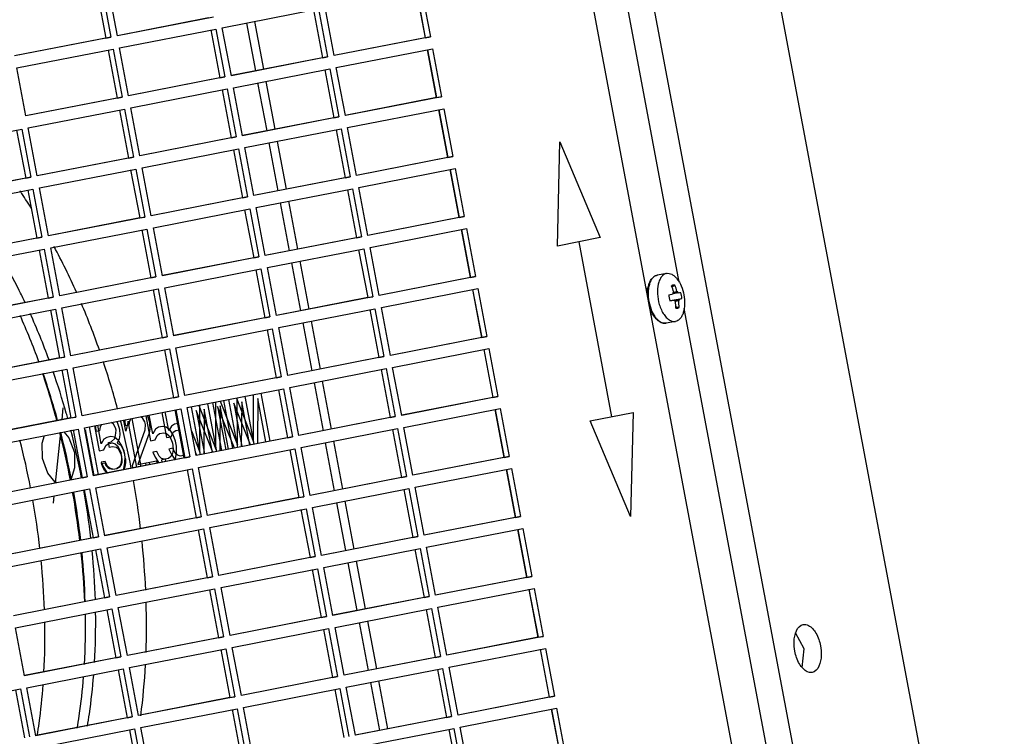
# Paper-space layout '45651_1_3' of a CAD drawing. Header units: millimetres. Extents: x -231 to 594, y 0 to 420.
# Tile 26 of 247: x -142 to -110, y 292 to 316. Entities that reach past the tile are written whole.
import ezdxf

# ---------------------------------------------------------------- set-up
doc = ezdxf.new("R2010")
doc.units = ezdxf.units.MM
doc.header["$LTSCALE"] = 32.67
doc.layers.get('0').update_dxf_attribs({"linetype": 'CONTINUOUS'})
doc.layers.add('02___PRT_ALL_AXES', color=7, linetype='CONTINUOUS')

psp = doc.layouts.new('45651_1_3')

# ---------------------------------------------------------------- linework, layer by layer
at = {"color": 7, "linetype": 'CONTINUOUS'}
for p, q in [((-121.359, 338.511), (-79.434, 115.458)), ((-123.99, 330.457), (-114.935, 282.28)), ((-125.577, 328.276), (-117.087, 283.11)), ((-139.371, 316.65), (-139.075, 315.078)), ((-138.865, 315.119), (-139.161, 316.692)), ((-129.076, 316.631), (-128.781, 315.059)), ((-128.902, 316.663), (-128.607, 315.091)), ((-135.425, 315.386), (-132.269, 316.004)), ((-132.269, 316.004), (-131.973, 314.431)), ((-131.763, 314.473), (-132.058, 316.045)), ((-135.709, 315.738), (-138.865, 315.119)), ((-134.365, 315.593), (-134.07, 314.023)), ((-138.791, 314.726), (-135.635, 315.344)), ((-135.635, 315.344), (-135.34, 313.772)), ((-135.129, 313.813), (-135.425, 315.386)), ((-134.636, 315.54), (-134.341, 313.969)), ((-139.075, 315.078), (-142.232, 314.46)), ((-139.241, 315.047), (-139.075, 315.078)), ((-128.607, 315.091), (-131.763, 314.473)), ((-128.773, 315.06), (-128.607, 315.091)), ((-142.158, 314.067), (-139.002, 314.685)), ((-139.002, 314.685), (-138.706, 313.112)), ((-138.496, 313.154), (-138.791, 314.726)), ((-131.689, 314.08), (-128.533, 314.698)), ((-128.707, 314.666), (-128.411, 313.093)), ((-128.533, 314.698), (-128.237, 313.125)), ((-131.973, 314.431), (-135.129, 313.813)), ((-132.139, 314.401), (-131.973, 314.431)), ((-141.862, 312.494), (-142.158, 314.067)), ((-135.055, 313.42), (-131.899, 314.038)), ((-131.899, 314.038), (-131.604, 312.466)), ((-131.393, 312.507), (-131.689, 314.08)), ((-135.34, 313.772), (-138.496, 313.154)), ((-135.506, 313.741), (-135.34, 313.772)), ((-138.422, 312.761), (-135.266, 313.379)), ((-135.266, 313.379), (-134.97, 311.806)), ((-134.76, 311.848), (-135.055, 313.42)), ((-134.267, 313.575), (-133.971, 312.004)), ((-133.996, 313.628), (-133.7, 312.057)), ((-138.706, 313.112), (-141.862, 312.494)), ((-138.872, 313.082), (-138.706, 313.112)), ((-128.237, 313.125), (-131.393, 312.507)), ((-128.403, 313.095), (-128.237, 313.125)), ((-141.788, 312.101), (-138.632, 312.719)), ((-138.632, 312.719), (-138.337, 311.147)), ((-138.126, 311.188), (-138.422, 312.761)), ((-131.319, 312.114), (-128.163, 312.732)), ((-128.337, 312.7), (-128.042, 311.128)), ((-128.163, 312.732), (-127.868, 311.16)), ((-131.604, 312.466), (-134.76, 311.848)), ((-131.77, 312.435), (-131.604, 312.466)), ((-145.155, 311.442), (-141.999, 312.06)), ((-141.999, 312.06), (-141.703, 310.487)), ((-141.493, 310.529), (-141.788, 312.101)), ((-134.686, 311.455), (-131.53, 312.073)), ((-131.53, 312.073), (-131.234, 310.5)), ((-131.024, 310.542), (-131.319, 312.114)), ((-134.97, 311.806), (-138.126, 311.188)), ((-135.136, 311.776), (-134.97, 311.806)), ((-138.052, 310.795), (-134.896, 311.413)), ((-134.896, 311.413), (-134.601, 309.841)), ((-134.39, 309.882), (-134.686, 311.455)), ((-133.897, 311.609), (-133.602, 310.038)), ((-133.626, 311.662), (-133.331, 310.091)), ((-124.445, 308.23), (-124.359, 311.643)), ((-124.359, 311.643), (-123.042, 308.505)), ((-138.337, 311.147), (-141.493, 310.529)), ((-138.503, 311.116), (-138.337, 311.147)), ((-127.868, 311.16), (-131.024, 310.542)), ((-128.034, 311.129), (-127.868, 311.16)), ((-141.419, 310.136), (-138.263, 310.754)), ((-138.263, 310.754), (-137.967, 309.181)), ((-137.757, 309.223), (-138.052, 310.795)), ((-130.95, 310.148), (-127.794, 310.767)), ((-127.794, 310.767), (-127.498, 309.194)), ((-141.703, 310.487), (-144.859, 309.869)), ((-141.869, 310.457), (-141.703, 310.487)), ((-131.234, 310.5), (-134.39, 309.882)), ((-131.4, 310.47), (-131.234, 310.5)), ((-127.968, 310.735), (-127.672, 309.162)), ((-144.785, 309.476), (-141.629, 310.094)), ((-141.629, 310.094), (-141.334, 308.522)), ((-141.123, 308.563), (-141.419, 310.136)), ((-134.316, 309.489), (-131.16, 310.107)), ((-131.16, 310.107), (-130.865, 308.535)), ((-130.654, 308.576), (-130.95, 310.148)), ((-134.601, 309.841), (-137.757, 309.223)), ((-134.767, 309.81), (-134.601, 309.841)), ((-134.021, 307.917), (-134.316, 309.489)), ((-133.528, 309.643), (-133.232, 308.073)), ((-133.257, 309.697), (-132.961, 308.126)), ((-137.967, 309.181), (-141.123, 308.563)), ((-138.133, 309.151), (-137.967, 309.181)), ((-137.683, 308.829), (-134.527, 309.448)), ((-134.527, 309.448), (-134.231, 307.875)), ((-127.498, 309.194), (-130.654, 308.576)), ((-127.664, 309.164), (-127.498, 309.194)), ((-137.387, 307.257), (-137.683, 308.829)), ((-141.334, 308.522), (-144.49, 307.904)), ((-141.5, 308.491), (-141.334, 308.522)), ((-141.049, 308.17), (-137.893, 308.788)), ((-137.893, 308.788), (-137.598, 307.216)), ((-130.865, 308.535), (-134.021, 307.917)), ((-131.031, 308.504), (-130.865, 308.535)), ((-130.58, 308.183), (-127.424, 308.801)), ((-127.598, 308.769), (-127.303, 307.197)), ((-127.424, 308.801), (-127.129, 307.229)), ((-123.042, 308.505), (-124.445, 308.23)), ((-140.754, 306.598), (-141.049, 308.17)), ((-130.285, 306.61), (-130.58, 308.183)), ((-123.743, 308.367), (-122.666, 302.635)), ((-144.416, 307.511), (-141.26, 308.129)), ((-141.26, 308.129), (-140.964, 306.556)), ((-134.231, 307.875), (-137.387, 307.257)), ((-134.397, 307.845), (-134.231, 307.875)), ((-133.947, 307.523), (-130.791, 308.142)), ((-130.791, 308.142), (-130.495, 306.569)), ((-133.651, 305.951), (-133.947, 307.523)), ((-133.158, 307.678), (-132.863, 306.107)), ((-132.887, 307.731), (-132.592, 306.16)), ((-137.598, 307.216), (-140.754, 306.598)), ((-137.764, 307.185), (-137.598, 307.216)), ((-137.313, 306.864), (-134.157, 307.482)), ((-134.157, 307.482), (-133.862, 305.91)), ((-127.129, 307.229), (-130.285, 306.61)), ((-127.295, 307.198), (-127.129, 307.229)), ((-121.17, 307.276), (-121.167, 307.277)), ((-120.866, 307.332), (-121.167, 307.277)), ((-120.866, 307.332), (-120.864, 307.333)), ((-120.696, 306.931), (-120.703, 306.926)), ((-140.964, 306.556), (-144.12, 305.938)), ((-141.13, 306.526), (-140.964, 306.556)), ((-140.68, 306.204), (-137.524, 306.823)), ((-137.524, 306.823), (-137.228, 305.25)), ((-137.018, 305.291), (-137.313, 306.864)), ((-130.495, 306.569), (-133.651, 305.951)), ((-130.661, 306.539), (-130.495, 306.569)), ((-130.211, 306.217), (-127.055, 306.836)), ((-127.229, 306.803), (-126.933, 305.231)), ((-127.055, 306.836), (-126.759, 305.263)), ((-121.538, 306.848), (-121.542, 306.813)), ((-121.475, 306.813), (-121.54, 306.801)), ((-120.794, 306.634), (-120.652, 306.662)), ((-120.652, 306.701), (-120.644, 306.703)), ((-120.652, 306.662), (-120.651, 306.664)), ((-120.486, 306.695), (-120.651, 306.664)), ((-120.499, 306.718), (-120.649, 306.69)), ((-120.64, 306.705), (-120.503, 306.73)), ((-120.509, 306.73), (-120.64, 306.706)), ((-120.633, 306.723), (-120.525, 306.743)), ((-120.509, 306.73), (-120.503, 306.73)), ((-120.757, 306.435), (-120.448, 306.492)), ((-120.757, 306.435), (-120.614, 306.462)), ((-120.614, 306.46), (-120.757, 306.433)), ((-120.757, 306.433), (-120.756, 306.432)), ((-120.614, 306.46), (-120.756, 306.432)), ((-120.614, 306.462), (-120.365, 306.509)), ((-120.452, 306.466), (-120.601, 306.438)), ((-120.451, 306.453), (-120.6, 306.425)), ((-120.456, 306.451), (-120.6, 306.424)), ((-120.591, 306.424), (-120.599, 306.423)), ((-120.467, 306.433), (-120.575, 306.413)), ((-120.451, 306.453), (-120.456, 306.451)), ((-144.046, 305.545), (-140.89, 306.163)), ((-140.89, 306.163), (-140.595, 304.591)), ((-140.384, 304.632), (-140.68, 306.204)), ((-133.862, 305.91), (-137.018, 305.291)), ((-134.028, 305.879), (-133.862, 305.91)), ((-133.577, 305.558), (-130.421, 306.176)), ((-130.421, 306.176), (-130.126, 304.604)), ((-129.915, 304.645), (-130.211, 306.217)), ((-121.33, 306.026), (-121.392, 306.015)), ((-121.389, 305.999), (-121.372, 305.966)), ((-120.565, 306.196), (-120.559, 306.194)), ((-132.789, 305.712), (-132.493, 304.142)), ((-132.518, 305.765), (-132.223, 304.195)), ((-120.573, 305.759), (-120.877, 305.703)), ((-120.573, 305.759), (-120.571, 305.76)), ((-136.944, 304.898), (-133.788, 305.517)), ((-133.788, 305.517), (-133.492, 303.944)), ((-133.282, 303.985), (-133.577, 305.558)), ((-126.759, 305.263), (-129.915, 304.645)), ((-126.925, 305.232), (-126.759, 305.263)), ((-137.228, 305.25), (-140.384, 304.632)), ((-137.394, 305.22), (-137.228, 305.25)), ((-140.31, 304.239), (-137.154, 304.857)), ((-137.154, 304.857), (-136.859, 303.285)), ((-136.648, 303.326), (-136.944, 304.898)), ((-129.842, 304.252), (-126.685, 304.87)), ((-126.859, 304.838), (-126.564, 303.265)), ((-126.685, 304.87), (-126.39, 303.298)), ((-140.595, 304.591), (-143.751, 303.973)), ((-140.761, 304.56), (-140.595, 304.591)), ((-130.126, 304.604), (-133.282, 303.985)), ((-130.292, 304.573), (-130.126, 304.604)), ((-143.677, 303.579), (-140.521, 304.198)), ((-140.521, 304.198), (-140.225, 302.625)), ((-140.015, 302.666), (-140.31, 304.239)), ((-133.208, 303.592), (-130.052, 304.211)), ((-130.052, 304.211), (-129.756, 302.638)), ((-129.546, 302.679), (-129.842, 304.252)), ((-133.492, 303.944), (-136.648, 303.326)), ((-133.658, 303.914), (-133.492, 303.944)), ((-132.419, 303.747), (-132.124, 302.176)), ((-132.148, 303.8), (-131.853, 302.229)), ((-136.574, 302.933), (-133.418, 303.551)), ((-134.406, 301.814), (-134.407, 303.357)), ((-134.159, 303.406), (-133.864, 301.835)), ((-133.418, 303.551), (-133.123, 301.979)), ((-132.912, 302.02), (-133.208, 303.592)), ((-136.859, 303.285), (-140.015, 302.666)), ((-137.025, 303.254), (-136.859, 303.285)), ((-136.191, 303.008), (-135.633, 301.574)), ((-136.159, 301.471), (-136.16, 303.014)), ((-135.913, 303.062), (-135.618, 301.492)), ((-135.442, 301.526), (-135.737, 303.097)), ((-135.633, 301.574), (-135.634, 303.117)), ((-135.49, 303.145), (-134.932, 301.711)), ((-135.387, 303.165), (-135.092, 301.595)), ((-134.916, 301.629), (-135.211, 303.2)), ((-135.052, 303.075), (-134.785, 301.655)), ((-134.503, 301.71), (-135.052, 303.075)), ((-134.964, 303.248), (-134.406, 301.814)), ((-134.932, 301.711), (-134.933, 303.254)), ((-134.789, 303.127), (-134.803, 301.651)), ((-134.522, 301.706), (-134.789, 303.127)), ((-134.685, 303.303), (-134.39, 301.732)), ((-134.263, 303.23), (-134.277, 301.754)), ((-133.996, 301.809), (-134.263, 303.23)), ((-126.39, 303.298), (-129.546, 302.679)), ((-126.556, 303.267), (-126.39, 303.298)), ((-140.676, 302.539), (-140.636, 302.924)), ((-139.941, 302.273), (-136.785, 302.892)), ((-137.898, 302.673), (-137.881, 302.651)), ((-137.705, 302.078), (-137.82, 302.689)), ((-137.403, 302.77), (-137.249, 301.951)), ((-137.179, 302.182), (-137.294, 302.792)), ((-136.67, 301.286), (-136.965, 302.858)), ((-136.785, 302.892), (-136.489, 301.319)), ((-136.279, 301.36), (-136.574, 302.933)), ((-136.144, 301.389), (-136.439, 302.959)), ((-136.279, 302.835), (-136.012, 301.414)), ((-135.73, 301.47), (-136.279, 302.835)), ((-136.016, 302.886), (-136.031, 301.411)), ((-135.749, 301.466), (-136.016, 302.886)), ((-135.578, 302.972), (-135.311, 301.552)), ((-135.029, 301.607), (-135.578, 302.972)), ((-135.49, 302.989), (-135.505, 301.514)), ((-135.223, 301.569), (-135.49, 302.989)), ((-129.472, 302.286), (-126.316, 302.904)), ((-126.49, 302.872), (-126.194, 301.3)), ((-126.316, 302.904), (-126.02, 301.332)), ((-123.367, 302.497), (-121.964, 302.772)), ((-121.964, 302.772), (-122.05, 299.359)), ((-140.225, 302.625), (-143.381, 302.007)), ((-140.391, 302.595), (-140.225, 302.625)), ((-139.392, 301.748), (-139.507, 302.358)), ((-139.389, 302.381), (-139.429, 302.304)), ((-138.991, 302.39), (-139.056, 302.447)), ((-138.923, 302.273), (-138.991, 302.39)), ((-138.885, 302.48), (-138.867, 302.458)), ((-138.867, 302.458), (-138.814, 302.295)), ((-138.648, 302.501), (-138.641, 302.528)), ((-138.585, 302.166), (-138.648, 302.501)), ((-138.604, 302.509), (-138.596, 302.537)), ((-138.594, 302.338), (-138.604, 302.509)), ((-138.485, 302.359), (-138.594, 302.338)), ((-138.508, 302.485), (-138.585, 302.166)), ((-138.226, 300.981), (-138.508, 302.485)), ((-138.465, 302.493), (-138.485, 302.359)), ((-138.425, 302.57), (-138.465, 302.493)), ((-138.389, 302.577), (-138.094, 301.007)), ((-138.026, 302.579), (-138.091, 302.636)), ((-137.959, 302.462), (-138.026, 302.579)), ((-137.943, 302.379), (-137.959, 302.462)), ((-137.955, 302.203), (-137.943, 302.379)), ((-137.929, 302.667), (-137.775, 301.848)), ((-137.881, 302.651), (-137.827, 302.488)), ((-137.827, 302.488), (-137.812, 302.404)), ((-137.812, 302.404), (-137.802, 302.233)), ((-136.991, 302.392), (-137.093, 302.328)), ((-136.867, 302.416), (-136.991, 302.392)), ((-129.756, 302.638), (-132.912, 302.02)), ((-129.922, 302.607), (-129.756, 302.638)), ((-122.05, 299.359), (-123.367, 302.497)), ((-143.307, 301.614), (-140.151, 302.232)), ((-140.891, 300.459), (-140.719, 302.121)), ((-140.613, 302.142), (-140.451, 301.942)), ((-140.151, 302.232), (-139.856, 300.66)), ((-139.645, 300.701), (-139.941, 302.273)), ((-139.911, 302.21), (-139.921, 302.168)), ((-139.628, 300.704), (-139.911, 302.21)), ((-139.792, 302.302), (-139.496, 300.729)), ((-139.617, 302.337), (-139.463, 301.517)), ((-139.568, 302.32), (-139.56, 302.348)), ((-139.559, 302.149), (-139.568, 302.32)), ((-139.449, 302.17), (-139.559, 302.149)), ((-139.429, 302.304), (-139.449, 302.17)), ((-138.907, 302.19), (-138.923, 302.273)), ((-138.92, 302.014), (-138.907, 302.19)), ((-138.814, 302.295), (-138.798, 302.211)), ((-138.788, 302.04), (-138.809, 301.906)), ((-138.798, 302.211), (-138.788, 302.04)), ((-138.373, 301.037), (-137.955, 302.203)), ((-137.822, 302.099), (-138.197, 301.071)), ((-137.802, 302.233), (-137.822, 302.099)), ((-137.619, 302.225), (-137.705, 302.078)), ((-137.517, 302.289), (-137.619, 302.225)), ((-137.558, 302.021), (-137.478, 302.08)), ((-137.386, 302.314), (-137.517, 302.289)), ((-137.478, 302.08), (-137.346, 302.105)), ((-137.268, 302.294), (-137.386, 302.314)), ((-137.346, 302.105), (-137.251, 302.081)), ((-137.135, 302.19), (-137.268, 302.294)), ((-137.251, 302.081), (-137.169, 302.01)), ((-137.093, 302.328), (-137.179, 302.182)), ((-137.038, 302.036), (-137.135, 302.19)), ((-137.096, 301.981), (-137.032, 302.124)), ((-136.955, 301.835), (-137.038, 302.036)), ((-137.032, 302.124), (-136.952, 302.183)), ((-136.952, 302.183), (-136.828, 302.207)), ((-136.431, 302.169), (-136.159, 301.471)), ((-132.839, 301.627), (-129.682, 302.245)), ((-129.682, 302.245), (-129.387, 300.673)), ((-129.177, 300.714), (-129.472, 302.286)), ((-141.328, 301.77), (-141.251, 302.017)), ((-141.323, 301.261), (-141.328, 301.77)), ((-140.451, 301.942), (-140.271, 301.467)), ((-139.306, 301.895), (-139.392, 301.748)), ((-139.205, 301.958), (-139.306, 301.895)), ((-139.245, 301.69), (-139.165, 301.749)), ((-139.073, 301.984), (-139.205, 301.958)), ((-139.165, 301.749), (-139.034, 301.775)), ((-139.151, 301.795), (-139.064, 301.812)), ((-139.12, 301.628), (-139.151, 301.795)), ((-138.956, 301.964), (-139.073, 301.984)), ((-139.064, 301.812), (-138.948, 301.922)), ((-139.034, 301.775), (-138.938, 301.75)), ((-138.823, 301.86), (-138.956, 301.964)), ((-138.948, 301.922), (-138.92, 302.014)), ((-138.938, 301.75), (-138.857, 301.679)), ((-138.809, 301.906), (-138.873, 301.763)), ((-138.873, 301.763), (-138.747, 301.701)), ((-138.725, 301.705), (-138.823, 301.86)), ((-138.642, 301.505), (-138.725, 301.705)), ((-137.775, 301.848), (-137.622, 301.878)), ((-137.622, 301.878), (-137.558, 302.021)), ((-137.249, 301.951), (-137.096, 301.981)), ((-137.169, 302.01), (-137.102, 301.893)), ((-137.102, 301.893), (-137.056, 301.772)), ((-137.056, 301.772), (-137.041, 301.688)), ((-136.923, 301.668), (-136.955, 301.835)), ((-133.123, 301.979), (-136.279, 301.36)), ((-133.289, 301.948), (-133.123, 301.979)), ((-132.05, 301.781), (-131.755, 300.211)), ((-131.779, 301.834), (-131.484, 300.264)), ((-140.271, 301.467), (-140.267, 300.959)), ((-139.463, 301.517), (-139.309, 301.547)), ((-139.309, 301.547), (-139.245, 301.69)), ((-139.032, 301.645), (-139.12, 301.628)), ((-138.893, 301.629), (-139.032, 301.645)), ((-138.811, 301.558), (-138.893, 301.629)), ((-138.857, 301.679), (-138.79, 301.562)), ((-138.736, 301.399), (-138.811, 301.558)), ((-138.79, 301.562), (-138.744, 301.441)), ((-138.747, 301.701), (-138.68, 301.584)), ((-138.705, 301.232), (-138.744, 301.441)), ((-138.68, 301.584), (-138.627, 301.421)), ((-138.595, 301.254), (-138.642, 301.505)), ((-137.573, 301.497), (-137.704, 301.472)), ((-137.704, 301.472), (-137.629, 301.313)), ((-137.498, 301.339), (-137.573, 301.497)), ((-137.047, 301.6), (-137.178, 301.575)), ((-137.178, 301.575), (-137.103, 301.416)), ((-137.059, 301.424), (-137.109, 301.328)), ((-137.103, 301.416), (-137.006, 301.261)), ((-137.039, 301.559), (-137.059, 301.424)), ((-136.972, 301.442), (-137.047, 301.6)), ((-137.041, 301.688), (-137.039, 301.559)), ((-136.89, 301.371), (-136.972, 301.442)), ((-136.962, 301.27), (-136.928, 301.45)), ((-136.928, 301.45), (-136.923, 301.668)), ((-136.256, 301.367), (-136.301, 301.477)), ((-136.205, 300.967), (-133.049, 301.586)), ((-133.049, 301.586), (-132.753, 300.013)), ((-132.543, 300.054), (-132.839, 301.627)), ((-141.143, 300.787), (-141.323, 301.261)), ((-136.489, 301.319), (-139.645, 300.701)), ((-139.261, 301.167), (-139.392, 301.141)), ((-139.392, 301.141), (-139.317, 300.982)), ((-139.384, 301.099), (-139.275, 301.121)), ((-139.339, 300.978), (-139.384, 301.099)), ((-139.275, 301.121), (-139.237, 301.041)), ((-139.185, 301.008), (-139.261, 301.167)), ((-138.747, 301.094), (-138.797, 300.997)), ((-138.727, 301.228), (-138.747, 301.094)), ((-138.739, 301.052), (-138.711, 301.144)), ((-138.728, 301.358), (-138.727, 301.228)), ((-138.711, 301.144), (-138.705, 301.232)), ((-138.65, 300.939), (-138.615, 301.12)), ((-138.615, 301.12), (-138.611, 301.337)), ((-138.593, 301.124), (-138.614, 300.99)), ((-138.595, 301.254), (-138.593, 301.124)), ((-138.197, 301.071), (-137.584, 301.192)), ((-137.919, 301.041), (-137.934, 301.123)), ((-137.825, 301.144), (-137.809, 301.062)), ((-137.629, 301.313), (-137.532, 301.158)), ((-137.584, 301.192), (-137.568, 301.11)), ((-137.532, 301.158), (-137.489, 301.125)), ((-137.416, 301.268), (-137.498, 301.339)), ((-137.321, 301.243), (-137.416, 301.268)), ((-137.189, 301.269), (-137.408, 301.226)), ((-137.393, 301.144), (-137.408, 301.226)), ((-137.299, 301.247), (-137.283, 301.165)), ((-137.109, 301.328), (-137.189, 301.269)), ((-137.006, 301.261), (-136.963, 301.228)), ((-136.99, 301.223), (-136.962, 301.27)), ((-136.795, 301.346), (-136.89, 301.371)), ((-136.671, 301.37), (-136.795, 301.346)), ((-136.655, 301.288), (-136.489, 301.319)), ((-126.02, 301.332), (-129.177, 300.714)), ((-126.186, 301.301), (-126.02, 301.332)), ((-140.907, 300.494), (-141.143, 300.787)), ((-140.267, 300.959), (-140.381, 300.597)), ((-139.571, 300.308), (-136.415, 300.926)), ((-139.271, 300.861), (-139.339, 300.978)), ((-139.317, 300.982), (-139.22, 300.828)), ((-139.19, 300.79), (-139.271, 300.861)), ((-139.237, 301.041), (-139.177, 300.966)), ((-139.22, 300.828), (-139.177, 300.795)), ((-139.104, 300.937), (-139.185, 301.008)), ((-139.177, 300.966), (-139.126, 300.933)), ((-139.126, 300.933), (-139.008, 300.913)), ((-139.008, 300.913), (-139.104, 300.937)), ((-139.008, 300.913), (-138.877, 300.938)), ((-138.877, 300.938), (-138.775, 301.002)), ((-138.797, 300.997), (-138.877, 300.938)), ((-138.775, 301.002), (-138.739, 301.052)), ((-138.677, 300.892), (-138.65, 300.939)), ((-138.614, 300.99), (-138.664, 300.893)), ((-138.357, 300.955), (-138.373, 301.037)), ((-136.415, 300.926), (-136.12, 299.354)), ((-135.909, 299.395), (-136.205, 300.967)), ((-129.103, 300.321), (-125.947, 300.939)), ((-126.121, 300.907), (-125.825, 299.334)), ((-125.947, 300.939), (-125.651, 299.366)), ((-139.856, 300.66), (-143.012, 300.041)), ((-140.841, 300.469), (-140.907, 300.494)), ((-140.381, 300.597), (-140.433, 300.549)), ((-140.372, 300.56), (-140.38, 300.597)), ((-140.367, 300.561), (-140.374, 300.598)), ((-140.022, 300.629), (-139.856, 300.66)), ((-129.387, 300.673), (-132.543, 300.054)), ((-129.553, 300.642), (-129.387, 300.673)), ((-142.938, 299.648), (-139.782, 300.267)), ((-139.782, 300.267), (-139.486, 298.694)), ((-139.276, 298.735), (-139.571, 300.308)), ((-132.469, 299.661), (-129.313, 300.279)), ((-129.313, 300.279), (-129.017, 298.707)), ((-128.807, 298.748), (-129.103, 300.321)), ((-140.959, 299.804), (-140.934, 300.041)), ((-132.753, 300.013), (-135.909, 299.395)), ((-132.919, 299.982), (-132.753, 300.013)), ((-131.68, 299.816), (-131.385, 298.245)), ((-131.409, 299.869), (-131.114, 298.298)), ((-135.836, 299.002), (-132.679, 299.62)), ((-132.679, 299.62), (-132.384, 298.048)), ((-132.174, 298.089), (-132.469, 299.661)), ((-136.12, 299.354), (-139.276, 298.735)), ((-136.286, 299.323), (-136.12, 299.354)), ((-125.651, 299.366), (-128.807, 298.748)), ((-125.817, 299.336), (-125.651, 299.366)), ((-139.202, 298.342), (-136.046, 298.96)), ((-136.046, 298.96), (-135.75, 297.388)), ((-135.54, 297.429), (-135.836, 299.002)), ((-128.733, 298.355), (-125.577, 298.973)), ((-125.751, 298.941), (-125.455, 297.369)), ((-125.577, 298.973), (-125.282, 297.401)), ((-139.486, 298.694), (-142.642, 298.076)), ((-139.652, 298.663), (-139.486, 298.694)), ((-129.017, 298.707), (-132.174, 298.089)), ((-129.183, 298.676), (-129.017, 298.707)), ((-142.568, 297.683), (-139.412, 298.301)), ((-139.412, 298.301), (-139.117, 296.729)), ((-138.906, 296.77), (-139.202, 298.342)), ((-132.1, 297.696), (-128.944, 298.314)), ((-128.944, 298.314), (-128.648, 296.741)), ((-128.438, 296.783), (-128.733, 298.355)), ((-132.384, 298.048), (-135.54, 297.429)), ((-132.55, 298.017), (-132.384, 298.048)), ((-131.311, 297.85), (-131.016, 296.279)), ((-131.04, 297.903), (-130.745, 296.333)), ((-135.466, 297.036), (-132.31, 297.654)), ((-132.31, 297.654), (-132.014, 296.082)), ((-131.804, 296.123), (-132.1, 297.696)), ((-135.75, 297.388), (-138.906, 296.77)), ((-135.916, 297.357), (-135.75, 297.388)), ((-125.282, 297.401), (-128.438, 296.783)), ((-125.448, 297.37), (-125.282, 297.401)), ((-138.833, 296.377), (-135.676, 296.995)), ((-135.676, 296.995), (-135.381, 295.422)), ((-135.171, 295.464), (-135.466, 297.036)), ((-128.364, 296.39), (-125.208, 297.008)), ((-125.382, 296.976), (-125.086, 295.403)), ((-125.208, 297.008), (-124.912, 295.435)), ((-139.117, 296.729), (-142.273, 296.11)), ((-139.283, 296.698), (-139.117, 296.729)), ((-128.648, 296.741), (-131.804, 296.123)), ((-128.814, 296.711), (-128.648, 296.741)), ((-142.199, 295.717), (-139.043, 296.335)), ((-139.043, 296.335), (-138.747, 294.763)), ((-138.537, 294.804), (-138.833, 296.377)), ((-131.73, 295.73), (-128.574, 296.348)), ((-128.574, 296.348), (-128.279, 294.776)), ((-128.068, 294.817), (-128.364, 296.39)), ((-132.014, 296.082), (-135.171, 295.464)), ((-132.181, 296.051), (-132.014, 296.082)), ((-130.671, 295.938), (-130.375, 294.367)), ((-141.903, 294.145), (-142.199, 295.717)), ((-135.097, 295.071), (-131.941, 295.689)), ((-131.941, 295.689), (-131.645, 294.116)), ((-131.435, 294.158), (-131.73, 295.73)), ((-130.941, 295.885), (-130.646, 294.314)), ((-135.381, 295.422), (-138.537, 294.804)), ((-135.547, 295.392), (-135.381, 295.422)), ((-124.912, 295.435), (-128.068, 294.817)), ((-125.078, 295.405), (-124.912, 295.435)), ((-116.356, 295.022), (-116.636, 295.551)), ((-138.463, 294.411), (-135.307, 295.029)), ((-135.307, 295.029), (-135.011, 293.457)), ((-134.801, 293.498), (-135.097, 295.071)), ((-127.994, 294.424), (-124.838, 295.042)), ((-125.012, 295.01), (-124.717, 293.438)), ((-124.838, 295.042), (-124.543, 293.47)), ((-116.425, 294.414), (-116.356, 295.022)), ((-138.747, 294.763), (-141.903, 294.145)), ((-138.913, 294.732), (-138.747, 294.763)), ((-128.279, 294.776), (-131.435, 294.158)), ((-128.445, 294.745), (-128.279, 294.776)), ((-141.83, 293.752), (-138.674, 294.37)), ((-138.674, 294.37), (-138.378, 292.797)), ((-138.168, 292.839), (-138.463, 294.411)), ((-131.361, 293.765), (-128.205, 294.383)), ((-128.205, 294.383), (-127.909, 292.81)), ((-127.699, 292.852), (-127.994, 294.424)), ((-131.645, 294.116), (-134.801, 293.498)), ((-131.811, 294.086), (-131.645, 294.116)), ((-130.301, 293.972), (-130.006, 292.401)), ((-145.196, 293.092), (-142.04, 293.71)), ((-142.04, 293.71), (-141.744, 292.138)), ((-141.534, 292.179), (-141.83, 293.752)), ((-134.727, 293.105), (-131.571, 293.723)), ((-131.571, 293.723), (-131.276, 292.151)), ((-131.065, 292.192), (-131.361, 293.765)), ((-130.572, 293.919), (-130.277, 292.348)), ((-135.011, 293.457), (-138.168, 292.839)), ((-135.178, 293.426), (-135.011, 293.457)), ((-124.543, 293.47), (-127.699, 292.852)), ((-124.709, 293.439), (-124.543, 293.47)), ((-138.094, 292.446), (-134.938, 293.064)), ((-134.938, 293.064), (-134.642, 291.491)), ((-134.432, 291.533), (-134.727, 293.105)), ((-127.625, 292.458), (-124.469, 293.077)), ((-124.643, 293.045), (-124.347, 291.472)), ((-124.469, 293.077), (-124.173, 291.504)), ((-138.378, 292.797), (-141.534, 292.179)), ((-138.544, 292.767), (-138.378, 292.797)), ((-127.909, 292.81), (-131.065, 292.192)), ((-128.075, 292.78), (-127.909, 292.81)), ((-141.46, 291.786), (-138.304, 292.404)), ((-138.304, 292.404), (-138.008, 290.832)), ((-137.798, 290.873), (-138.094, 292.446)), ((-130.991, 291.799), (-127.835, 292.417)), ((-127.835, 292.417), (-127.54, 290.845)), ((-127.329, 290.886), (-127.625, 292.458))]:
    psp.add_line(p, q, dxfattribs=at)
at = {"color": 3, "linetype": 'CONTINUOUS'}
for p, q in [((-120.449, 307.048), (-124.821, 330.304)), ((-139.537, 316.62), (-139.241, 315.047)), ((-129.068, 316.633), (-128.773, 315.06)), ((-132.435, 315.973), (-132.139, 314.401)), ((-135.875, 315.707), (-138.865, 315.121)), ((-135.801, 315.314), (-135.506, 313.741)), ((-139.241, 315.047), (-142.232, 314.462)), ((-128.773, 315.06), (-131.763, 314.474)), ((-139.168, 314.654), (-138.872, 313.082)), ((-128.699, 314.667), (-128.403, 313.095)), ((-132.139, 314.401), (-135.129, 313.815)), ((-132.065, 314.008), (-131.77, 312.435)), ((-135.506, 313.741), (-138.496, 313.155)), ((-135.432, 313.348), (-135.136, 311.776)), ((-138.872, 313.082), (-141.862, 312.496)), ((-128.403, 313.095), (-131.394, 312.509)), ((-138.798, 312.689), (-138.503, 311.116)), ((-128.329, 312.702), (-128.034, 311.129)), ((-131.77, 312.435), (-134.76, 311.849)), ((-131.696, 312.042), (-131.4, 310.47)), ((-142.165, 312.029), (-141.869, 310.457)), ((-135.136, 311.776), (-138.126, 311.19)), ((-138.503, 311.116), (-141.493, 310.53)), ((-135.062, 311.383), (-134.767, 309.81)), ((-128.034, 311.129), (-131.024, 310.543)), ((-141.869, 310.457), (-144.859, 309.871)), ((-138.429, 310.723), (-138.133, 309.151)), ((-131.4, 310.47), (-134.391, 309.884)), ((-127.96, 310.736), (-127.664, 309.164)), ((-141.795, 310.064), (-141.5, 308.491)), ((-134.767, 309.81), (-137.757, 309.224)), ((-131.326, 310.077), (-131.031, 308.504)), ((-138.133, 309.151), (-141.123, 308.565)), ((-134.693, 309.417), (-134.397, 307.845)), ((-127.664, 309.164), (-130.655, 308.578)), ((-141.5, 308.491), (-144.49, 307.905)), ((-138.059, 308.758), (-137.764, 307.185)), ((-131.031, 308.504), (-134.021, 307.918)), ((-127.59, 308.77), (-127.295, 307.198)), ((-141.426, 308.098), (-141.13, 306.526)), ((-134.397, 307.845), (-137.388, 307.259)), ((-130.957, 308.111), (-130.661, 306.539)), ((-134.323, 307.452), (-134.028, 305.879)), ((-127.295, 307.198), (-130.285, 306.612)), ((-137.764, 307.185), (-140.754, 306.599)), ((-137.69, 306.792), (-137.394, 305.22)), ((-127.221, 306.805), (-126.925, 305.232)), ((-121.549, 306.846), (-121.468, 306.862)), ((-141.13, 306.526), (-144.121, 305.94)), ((-130.661, 306.539), (-133.652, 305.953)), ((-141.056, 306.133), (-140.761, 304.56)), ((-130.587, 306.145), (-130.292, 304.573)), ((-121.303, 305.977), (-121.382, 305.962)), ((-115.764, 282.121), (-120.287, 306.181)), ((-134.028, 305.879), (-137.018, 305.293)), ((-133.954, 305.486), (-133.658, 303.914)), ((-137.394, 305.22), (-140.385, 304.634)), ((-126.925, 305.232), (-129.916, 304.647)), ((-137.32, 304.826), (-137.025, 303.254)), ((-126.852, 304.839), (-126.556, 303.267)), ((-140.761, 304.56), (-143.751, 303.974)), ((-130.292, 304.573), (-133.282, 303.987)), ((-140.687, 304.167), (-140.391, 302.595)), ((-130.218, 304.18), (-129.922, 302.607)), ((-133.658, 303.914), (-136.649, 303.328)), ((-133.584, 303.52), (-133.289, 301.948)), ((-137.025, 303.254), (-140.015, 302.668)), ((-126.556, 303.267), (-129.546, 302.681)), ((-136.951, 302.861), (-136.655, 301.288)), ((-126.482, 302.874), (-126.186, 301.301)), ((-140.391, 302.595), (-143.382, 302.009)), ((-129.922, 302.607), (-132.913, 302.022)), ((-140.317, 302.201), (-140.022, 300.629)), ((-129.849, 302.214), (-129.553, 300.642)), ((-133.289, 301.948), (-136.279, 301.362)), ((-133.215, 301.555), (-132.919, 299.982)), ((-136.655, 301.288), (-139.646, 300.703)), ((-126.186, 301.301), (-129.177, 300.716)), ((-136.581, 300.895), (-136.286, 299.323)), ((-126.113, 300.908), (-125.817, 299.336)), ((-140.022, 300.629), (-143.012, 300.043)), ((-129.553, 300.642), (-132.543, 300.056)), ((-139.948, 300.236), (-139.652, 298.663)), ((-129.479, 300.249), (-129.183, 298.676)), ((-132.919, 299.982), (-135.91, 299.397)), ((-132.846, 299.589), (-132.55, 298.017)), ((-136.286, 299.323), (-139.276, 298.737)), ((-125.817, 299.336), (-128.807, 298.75)), ((-136.212, 298.93), (-135.916, 297.357)), ((-125.743, 298.943), (-125.448, 297.37)), ((-139.652, 298.663), (-142.643, 298.078)), ((-129.183, 298.676), (-132.174, 298.091)), ((-139.578, 298.27), (-139.283, 296.698)), ((-129.11, 298.283), (-128.814, 296.711)), ((-132.55, 298.017), (-135.54, 297.431)), ((-132.476, 297.624), (-132.181, 296.051)), ((-135.916, 297.357), (-138.907, 296.772)), ((-125.448, 297.37), (-128.438, 296.784)), ((-135.843, 296.964), (-135.547, 295.392)), ((-125.374, 296.977), (-125.078, 295.405)), ((-139.283, 296.698), (-142.273, 296.112)), ((-128.814, 296.711), (-131.804, 296.125)), ((-139.209, 296.305), (-138.913, 294.732)), ((-128.74, 296.318), (-128.445, 294.745)), ((-132.181, 296.051), (-135.171, 295.465)), ((-132.107, 295.658), (-131.811, 294.086)), ((-135.547, 295.392), (-138.537, 294.806)), ((-125.078, 295.405), (-128.069, 294.819)), ((-135.473, 294.999), (-135.178, 293.426)), ((-125.004, 295.012), (-124.709, 293.439)), ((-138.913, 294.732), (-141.904, 294.147)), ((-128.445, 294.745), (-131.435, 294.159)), ((-138.84, 294.339), (-138.544, 292.767)), ((-128.371, 294.352), (-128.075, 292.78)), ((-131.811, 294.086), (-134.801, 293.5)), ((-142.206, 293.68), (-141.91, 292.107)), ((-131.737, 293.693), (-131.442, 292.12)), ((-135.178, 293.426), (-138.168, 292.84)), ((-124.709, 293.439), (-127.699, 292.853)), ((-135.104, 293.033), (-134.808, 291.461)), ((-124.635, 293.046), (-124.339, 291.474)), ((-138.544, 292.767), (-141.534, 292.181)), ((-128.075, 292.78), (-131.066, 292.194)), ((-138.47, 292.374), (-138.175, 290.801)), ((-128.001, 292.387), (-127.706, 290.814))]:
    psp.add_line(p, q, dxfattribs=at)
at = {"color": 7, "linetype": 'CONTINUOUS'}
for centre, radius, start, end in [((-155.735, 300.464), 16.694, 34.6227, 34.9839), ((-156.304, 300.074), 17.383, 32.6224, 34.6119), ((-160.487, 297.682), 22.204, 24.0148, 28.3122), ((-121.126, 307.051), 0.229, 101.0836, 101.6898), ((-120.825, 306.808), 0.625, 154.4187, 157.9962), ((-120.876, 306.832), 0.569, 152.3659, 154.3925), ((-122.437, 306.224), 1.872, 15.4227, 22.0521), ((-105.015, 284.643), 27.206, 124.9338, 125.1695), ((-122.329, 306.245), 1.872, 15.4227, 22.0521), ((-120.447, 306.683), 1.038, 170.0518, 172.7781), ((-120.09, 306.662), 0.705, 182.246, 198.9441), ((-122.473, 306.256), 1.875, 13.5244, 13.7265), ((-122.473, 306.256), 1.875, 13.3275, 13.5244), ((-122.319, 306.214), 1.889, 15.4636, 15.8606), ((-124.499, 326.98), 20.678, 281.1889, 281.4226), ((-121.07, 306.481), 0.705, 2.244, 19.0465), ((-163.191, 296.514), 25.15, 19.2908, 23.011), ((-122.455, 306.177), 1.872, 7.7641, 7.9612), ((-122.454, 306.177), 1.871, 7.5617, 7.7641), ((-122.432, 306.221), 1.867, 359.2257, 5.8665), ((-113.853, 332.829), 27.419, 255.8303, 256.0638), ((-122.324, 306.242), 1.867, 359.2257, 5.8665), ((-122.329, 306.274), 1.887, 5.4291, 5.8264), ((-123.851, 323.73), 17.57, 281.1682, 281.4433), ((-162.734, 296.66), 22.674, 20.0575, 24.2007), ((-162.398, 296.723), 22.67, 20.0663, 24.2106), ((-120.42, 306.513), 1.033, 208.1551, 211.1429), ((-120.476, 306.479), 0.968, 211.1629, 212.2463), ((-120.4, 306.507), 1.032, 209.4735, 210.6031), ((-165.077, 295.874), 27.142, 14.9946, 18.402), ((-167.371, 295.447), 27.446, 14.9054, 18.2742), ((-164.756, 295.945), 24.82, 15.3431, 19.0767), ((-164.353, 296.029), 24.744, 15.7525, 19.0898), ((-164.824, 295.894), 25.235, 15.3492, 15.758), ((-166.031, 295.623), 28.128, 10.9055, 14.1692), ((-168.308, 295.202), 28.414, 10.8576, 14.0887), ((-165.782, 295.669), 25.881, 10.9784, 14.4451), ((-165.451, 295.73), 25.882, 10.9022, 14.4531), ((-167.661, 295.322), 26.428, 10.8551, 14.328), ((-166.044, 295.617), 28.143, 6.8312, 10.094), ((-168.313, 295.198), 28.42, 6.8228, 10.0538), ((-165.789, 295.664), 25.889, 6.4655, 10.0147), ((-165.458, 295.725), 25.891, 6.4848, 10.0226), ((-167.655, 295.318), 26.423, 6.5195, 9.9931), ((-164.881, 295.739), 26.973, 2.5806, 6.0177), ((-167.147, 295.32), 27.248, 2.6143, 6.017), ((-164.509, 295.788), 24.603, 1.8041, 5.5831), ((-164.175, 295.849), 24.602, 1.8127, 5.5623), ((-166.403, 295.441), 25.165, 1.97, 5.6464), ((-162.769, 295.801), 24.86, 357.948, 1.7294), ((-161.882, 295.882), 22.308, 356.6447, 0.8806), ((-164.148, 295.481), 22.91, 356.9506, 1.0528), ((-162.209, 295.821), 22.304, 356.6348, 0.8719), ((-159.702, 295.64), 21.789, 352.6036, 357.0131)]:
    psp.add_arc(centre, radius, start, end, dxfattribs=at)
for points, knots in [([(-141.894, 306.392), (-141.955, 306.521), (-142.2, 307.024), (-142.467, 307.517), (-142.678, 307.878)], [0, 0, 0, 0, 0.254679, 1, 1, 1, 1]), ([(-121.314, 307.191), (-121.321, 307.184), (-121.346, 307.154), (-121.366, 307.121), (-121.38, 307.095)], [0, 0, 0, 0, 0.236991, 1, 1, 1, 1]), ([(-121.354, 307.153), (-121.35, 307.159), (-121.333, 307.18), (-121.314, 307.199), (-121.298, 307.212)], [0, 0, 0, 0, 0.257057, 1, 1, 1, 1]), ([(-121.225, 307.258), (-121.233, 307.254), (-121.266, 307.236), (-121.295, 307.211), (-121.314, 307.191)], [0, 0, 0, 0, 0.239379, 1, 1, 1, 1]), ([(-121.298, 307.212), (-121.289, 307.22), (-121.251, 307.25), (-121.205, 307.269), (-121.17, 307.276)], [0, 0, 0, 0, 0.258221, 1, 1, 1, 1]), ([(-120.866, 307.332), (-120.898, 307.326), (-120.961, 307.298), (-121.039, 307.221), (-121.1, 307.113), (-121.159, 306.926), (-121.175, 306.652), (-121.137, 306.429), (-121.104, 306.318)], [0, 0, 0, 0, 0.084196, 0.177516, 0.285206, 0.408513, 0.692836, 1, 1, 1, 1]), ([(-120.864, 307.333), (-120.836, 307.338), (-120.776, 307.337), (-120.686, 307.305), (-120.6, 307.243), (-120.486, 307.121), (-120.371, 306.914), (-120.287, 306.628), (-120.262, 306.33), (-120.295, 306.095), (-120.357, 305.94), (-120.415, 305.851), (-120.487, 305.788), (-120.543, 305.765), (-120.571, 305.76)], [0, 0, 0, 0, 0.043167, 0.090062, 0.143167, 0.203431, 0.343245, 0.499453, 0.655787, 0.795941, 0.856416, 0.909724, 0.956773, 1, 1, 1, 1]), ([(-121.469, 306.863), (-121.466, 306.879), (-121.454, 306.939), (-121.436, 306.998), (-121.418, 307.04)], [0, 0, 0, 0, 0.262503, 1, 1, 1, 1]), ([(-121.405, 307.042), (-121.41, 307.028), (-121.431, 306.971), (-121.445, 306.912), (-121.453, 306.866)], [0, 0, 0, 0, 0.23646, 1, 1, 1, 1]), ([(-121.418, 307.04), (-121.416, 307.045), (-121.406, 307.067), (-121.395, 307.088), (-121.387, 307.104)], [0, 0, 0, 0, 0.256091, 1, 1, 1, 1]), ([(-120.651, 306.951), (-120.663, 306.948), (-120.678, 306.943), (-120.692, 306.934), (-120.696, 306.931)], [0, 0, 0, 0, 0.742221, 1, 1, 1, 1]), ([(-120.594, 306.948), (-120.599, 306.949), (-120.618, 306.953), (-120.637, 306.953), (-120.651, 306.951)], [0, 0, 0, 0, 0.259677, 1, 1, 1, 1]), ([(-121.478, 306.797), (-121.483, 306.793), (-121.503, 306.776), (-121.518, 306.753), (-121.528, 306.735)], [0, 0, 0, 0, 0.232214, 1, 1, 1, 1]), ([(-121.486, 306.654), (-121.486, 306.667), (-121.485, 306.721), (-121.482, 306.774), (-121.477, 306.814)], [0, 0, 0, 0, 0.255694, 1, 1, 1, 1]), ([(-121.453, 306.866), (-121.456, 306.849), (-121.466, 306.779), (-121.469, 306.708), (-121.468, 306.654)], [0, 0, 0, 0, 0.241075, 1, 1, 1, 1]), ([(-121.468, 306.654), (-121.468, 306.622), (-121.461, 306.489), (-121.436, 306.357), (-121.408, 306.262)], [0, 0, 0, 0, 0.246968, 1, 1, 1, 1]), ([(-120.651, 306.664), (-120.65, 306.666), (-120.647, 306.673), (-120.647, 306.682), (-120.648, 306.689)], [0, 0, 0, 0, 0.220709, 1, 1, 1, 1]), ([(-120.644, 306.703), (-120.642, 306.704), (-120.636, 306.707), (-120.633, 306.716), (-120.633, 306.721)], [0, 0, 0, 0, 0.213996, 1, 1, 1, 1]), ([(-120.525, 306.743), (-120.524, 306.741), (-120.52, 306.735), (-120.514, 306.729), (-120.509, 306.73)], [0, 0, 0, 0, 0.326942, 1, 1, 1, 1]), ([(-120.499, 306.718), (-120.499, 306.715), (-120.496, 306.707), (-120.491, 306.698), (-120.486, 306.695)], [0, 0, 0, 0, 0.287357, 1, 1, 1, 1]), ([(-121.331, 306.025), (-121.342, 306.045), (-121.383, 306.129), (-121.415, 306.218), (-121.434, 306.287)], [0, 0, 0, 0, 0.241282, 1, 1, 1, 1]), ([(-121.408, 306.262), (-121.401, 306.238), (-121.372, 306.148), (-121.333, 306.06), (-121.298, 305.999)], [0, 0, 0, 0, 0.259155, 1, 1, 1, 1]), ([(-121.104, 306.318), (-121.086, 306.256), (-121.043, 306.139), (-120.957, 305.984), (-120.856, 305.862), (-120.777, 305.804), (-120.736, 305.785)], [0, 0, 0, 0, 0.291297, 0.560126, 0.797489, 1, 1, 1, 1]), ([(-120.601, 306.436), (-120.601, 306.439), (-120.603, 306.448), (-120.608, 306.456), (-120.614, 306.46)], [0, 0, 0, 0, 0.284463, 1, 1, 1, 1]), ([(-120.575, 306.412), (-120.576, 306.414), (-120.579, 306.42), (-120.587, 306.425), (-120.591, 306.424)], [0, 0, 0, 0, 0.307747, 1, 1, 1, 1]), ([(-120.456, 306.451), (-120.458, 306.451), (-120.464, 306.446), (-120.466, 306.439), (-120.467, 306.433)], [0, 0, 0, 0, 0.18404, 1, 1, 1, 1]), ([(-120.448, 306.492), (-120.449, 306.491), (-120.452, 306.482), (-120.453, 306.473), (-120.452, 306.466)], [0, 0, 0, 0, 0.204411, 1, 1, 1, 1]), ([(-121.404, 306.078), (-121.399, 306.073), (-121.379, 306.058), (-121.356, 306.045), (-121.338, 306.04)], [0, 0, 0, 0, 0.269376, 1, 1, 1, 1]), ([(-121.232, 305.876), (-121.238, 305.883), (-121.26, 305.911), (-121.28, 305.94), (-121.295, 305.962)], [0, 0, 0, 0, 0.243105, 1, 1, 1, 1]), ([(-121.288, 305.981), (-121.282, 305.97), (-121.256, 305.928), (-121.226, 305.888), (-121.202, 305.86)], [0, 0, 0, 0, 0.260504, 1, 1, 1, 1]), ([(-120.559, 306.194), (-120.555, 306.193), (-120.538, 306.19), (-120.521, 306.19), (-120.509, 306.192)], [0, 0, 0, 0, 0.257969, 1, 1, 1, 1]), ([(-120.509, 306.192), (-120.504, 306.193), (-120.485, 306.198), (-120.468, 306.208), (-120.457, 306.217)], [0, 0, 0, 0, 0.243856, 1, 1, 1, 1]), ([(-121.165, 305.805), (-121.171, 305.81), (-121.194, 305.832), (-121.217, 305.857), (-121.232, 305.876)], [0, 0, 0, 0, 0.242267, 1, 1, 1, 1]), ([(-121.202, 305.86), (-121.19, 305.846), (-121.143, 305.794), (-121.086, 305.75), (-121.04, 305.728)], [0, 0, 0, 0, 0.273874, 1, 1, 1, 1]), ([(-121.093, 305.751), (-121.099, 305.754), (-121.124, 305.771), (-121.148, 305.789), (-121.165, 305.805)], [0, 0, 0, 0, 0.242322, 1, 1, 1, 1]), ([(-120.877, 305.703), (-120.912, 305.697), (-120.99, 305.699), (-121.06, 305.73), (-121.093, 305.751)], [0, 0, 0, 0, 0.482179, 1, 1, 1, 1]), ([(-121.04, 305.728), (-121.031, 305.724), (-120.997, 305.71), (-120.961, 305.701), (-120.934, 305.7)], [0, 0, 0, 0, 0.262748, 1, 1, 1, 1]), ([(-120.736, 305.785), (-120.71, 305.772), (-120.656, 305.754), (-120.6, 305.754), (-120.573, 305.759)], [0, 0, 0, 0, 0.518814, 1, 1, 1, 1]), ([(-140.178, 292.422), (-140.155, 292.558), (-140.068, 293.116), (-140.006, 293.678), (-139.973, 294.103)], [0, 0, 0, 0, 0.245162, 1, 1, 1, 1]), ([(-139.845, 292.487), (-139.822, 292.623), (-139.735, 293.181), (-139.674, 293.743), (-139.64, 294.168)], [0, 0, 0, 0, 0.245165, 1, 1, 1, 1]), ([(-141.487, 292.185), (-141.466, 292.32), (-141.385, 292.874), (-141.328, 293.431), (-141.297, 293.851)], [0, 0, 0, 0, 0.245433, 1, 1, 1, 1])]:
    psp.add_open_spline(points, degree=3, knots=knots, dxfattribs=at)
for points in [[(-121.172, 307.276), (-121.191, 307.272), (-121.209, 307.266), (-121.225, 307.258)], [(-121.387, 307.104), (-121.377, 307.121), (-121.366, 307.137), (-121.354, 307.153)], [(-120.934, 305.7), (-120.915, 305.699), (-120.896, 305.7), (-120.877, 305.703)]]:
    psp.add_open_spline(points, degree=3, dxfattribs=at)
at = {"layer": '02___PRT_ALL_AXES', "color": 7, "linetype": 'CONTINUOUS'}
for points, knots in [([(-116.663, 294.955), (-116.682, 295.056), (-116.715, 295.349), (-116.596, 295.786), (-116.387, 295.824)], [0, 0, 0, 0, 0.327122, 1, 1, 1, 1]), ([(-116.387, 295.824), (-116.33, 295.835), (-116.146, 295.791), (-115.936, 295.52), (-115.849, 295.267), (-115.821, 295.12)], [0, 0, 0, 0, 0.179229, 0.539121, 1, 1, 1, 1]), ([(-116.435, 294.423), (-116.463, 294.457), (-116.572, 294.619), (-116.635, 294.808), (-116.663, 294.955)], [0, 0, 0, 0, 0.226889, 1, 1, 1, 1]), ([(-115.821, 295.12), (-115.802, 295.019), (-115.769, 294.726), (-115.888, 294.289), (-116.097, 294.251)], [0, 0, 0, 0, 0.327122, 1, 1, 1, 1]), ([(-116.097, 294.251), (-116.124, 294.246), (-116.258, 294.247), (-116.371, 294.344), (-116.435, 294.423)], [0, 0, 0, 0, 0.215629, 1, 1, 1, 1])]:
    psp.add_open_spline(points, degree=3, knots=knots, dxfattribs=at)

doc.saveas('drawing.dxf')
